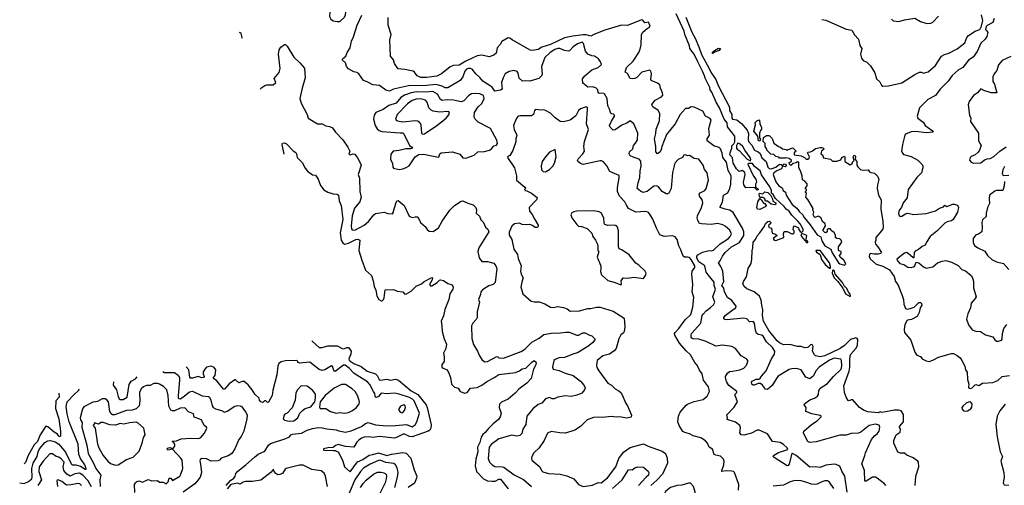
# Model space of a CAD drawing. Extents: x 1468344 to 1613994, y 525695 to 643861.
# Tile 24 of 256: x 1474407 to 1484887, y 608708 to 613663. Entities that reach past the tile are written whole.
import ezdxf

# ---------------------------------------------------------------- set-up
doc = ezdxf.new("R2010")
doc.units = 0

msp = doc.modelspace()

# ---------------------------------------------------------------- linework, layer by layer
at = {"layer": '0CON10XD'}
for points in [[(1477785, 613642), (1477815, 613644), (1477865, 613690), (1477874, 613715), (1477880, 613775), (1477875, 613789), (1477841, 613825), (1477815, 613840), (1477795, 613842), (1477761, 613825), (1477729, 613791), (1477708, 613745), (1477704, 613695), (1477720, 613670), (1477745, 613652), (1477785, 613642)], [(1480429, 613329), (1480409, 613409), (1480392, 613422), (1480343, 613407), (1480296, 613375), (1480258, 613332), (1480245, 613327), (1480205, 613336), (1480157, 613357), (1480134, 613356), (1480104, 613346), (1480053, 613315), (1479995, 613262), (1479960, 613165), (1479967, 613083), (1479959, 613065), (1479932, 613038), (1479835, 613009), (1479795, 613013), (1479758, 613008), (1479722, 613042), (1479713, 613093), (1479700, 613110), (1479665, 613123), (1479615, 613110), (1479575, 613085), (1479551, 613045), (1479535, 612995), (1479541, 612925), (1479525, 612912), (1479465, 612902), (1479435, 612946), (1479335, 613009), (1479305, 613049), (1479260, 613085), (1479221, 613135), (1479205, 613144), (1479185, 613143), (1479162, 613135), (1479143, 613115), (1479124, 613055), (1479095, 613015), (1478965, 612939), (1478935, 612939), (1478905, 612955), (1478835, 612974), (1478735, 612962), (1478545, 612960), (1478386, 612924), (1478343, 612903), (1478305, 612913), (1478235, 612964), (1478165, 612968), (1478105, 613001), (1478065, 613014), (1478015, 613087), (1477995, 613101), (1477965, 613109), (1477905, 613140), (1477886, 613165), (1477874, 613205), (1477838, 613235), (1477845, 613248), (1477878, 613275), (1477892, 613315), (1477926, 613364), (1477938, 613435), (1477960, 613480), (1477999, 613605), (1478050, 613710)], [(1482304, 610626), (1482299, 610679), (1482280, 610720), (1482225, 610766), (1482145, 610797), (1482117, 610825), (1482103, 610855), (1482110, 610875), (1482144, 610925), (1482162, 611015), (1482192, 611068), (1482201, 611115), (1482202, 611202), (1482210, 611235), (1482212, 611295), (1482237, 611323), (1482257, 611363), (1482286, 611394), (1482333, 611465), (1482344, 611495), (1482370, 611515), (1482387, 611517), (1482400, 611505), (1482398, 611492), (1482381, 611479), (1482378, 611465), (1482385, 611450), (1482410, 611445), (1482415, 611390), (1482452, 611382), (1482470, 611365), (1482428, 611335), (1482437, 611317), (1482455, 611313), (1482540, 611345), (1482538, 611385), (1482543, 611407), (1482575, 611410), (1482624, 611384), (1482640, 611385), (1482650, 611395), (1482650, 611415), (1482640, 611425), (1482642, 611455), (1482655, 611470), (1482695, 611448), (1482699, 611429), (1482715, 611407), (1482725, 611400), (1482735, 611406), (1482745, 611416), (1482746, 611435), (1482715, 611490), (1482688, 611518), (1482624, 611584), (1482596, 611626), (1482565, 611645), (1482545, 611675), (1482451, 611761), (1482425, 611804), (1482408, 611818), (1482407, 611845), (1482391, 611885), (1482302, 612012), (1482287, 612055), (1482229, 612099), (1482205, 612132), (1482165, 612132), (1482158, 612125), (1482216, 611996), (1482243, 611965), (1482248, 611935), (1482238, 611912), (1482238, 611885), (1482270, 611855), (1482255, 611848), (1482232, 611872), (1482215, 611878), (1482134, 611875), (1482114, 611905), (1482109, 611935), (1482129, 612015), (1482126, 612035), (1482095, 612058), (1482065, 612049), (1482035, 612074), (1481999, 612135), (1481992, 612192), (1481966, 612226), (1481967, 612245), (1481988, 612295), (1481988, 612322), (1482009, 612341), (1482018, 612362), (1482017, 612425), (1481942, 612522), (1481936, 612566), (1481904, 612605), (1481854, 612725), (1481818, 612785), (1481772, 612892), (1481757, 612915), (1481751, 612941), (1481701, 613041), (1481697, 613067), (1481676, 613115), (1481623, 613213), (1481587, 613297), (1481540, 613355), (1481535, 613385), (1481485, 613505), (1481479, 613539), (1481394, 613725)], [(1481498, 613688), (1481560, 613530), (1481596, 613466), (1481635, 613374), (1481662, 613292), (1481746, 613145), (1481764, 613105), (1481815, 613025), (1481844, 612954), (1481961, 612731), (1481963, 612695), (1481988, 612655), (1481986, 612615), (1481995, 612604), (1482038, 612598), (1482088, 612558), (1482148, 612488), (1482163, 612453), (1482160, 612390), (1482165, 612368), (1482198, 612328), (1482229, 612275), (1482268, 612258), (1482289, 612239), (1482305, 612191), (1482352, 612152), (1482368, 612095), (1482385, 612079), (1482405, 612075), (1482455, 612092), (1482495, 612124), (1482511, 612121), (1482525, 612110), (1482545, 612128), (1482556, 612126), (1482565, 612116), (1482564, 612105), (1482555, 612096), (1482527, 612103), (1482514, 612076), (1482464, 612056), (1482435, 612034), (1482428, 612015), (1482455, 611938), (1482488, 611895), (1482522, 611875), (1482533, 611845), (1482556, 611826), (1482566, 611795), (1482627, 611695), (1482677, 611657), (1482705, 611617), (1482740, 611590), (1482755, 611558), (1482820, 611480), (1482894, 611374), (1482933, 611353), (1482945, 611309), (1482975, 611257), (1483039, 611219), (1483055, 611182), (1483120, 611075), (1483135, 611064), (1483185, 611050), (1483200, 611065), (1483178, 611105), (1483140, 611135), (1483132, 611155), (1483150, 611175), (1483150, 611195), (1483125, 611202), (1483120, 611215), (1483122, 611245), (1483158, 611295), (1483150, 611315), (1483135, 611330), (1483103, 611333), (1483090, 611345), (1483090, 611375), (1483082, 611382), (1483080, 611395), (1483045, 611420), (1483035, 611438), (1483015, 611438), (1483000, 611425), (1483000, 611405), (1482987, 611393), (1482975, 611398), (1482958, 611415), (1482957, 611425), (1482985, 611470), (1482981, 611491), (1482952, 611515), (1482935, 611557), (1482905, 611572), (1482875, 611558), (1482864, 611564), (1482852, 611585), (1482860, 611615), (1482850, 611635), (1482852, 611655), (1482795, 611750), (1482773, 611773), (1482780, 611815), (1482770, 611825), (1482770, 611835), (1482780, 611845), (1482780, 611855), (1482772, 611862), (1482770, 611875), (1482790, 611895), (1482788, 611915), (1482763, 611943), (1482738, 611958), (1482735, 612000), (1482718, 612055), (1482700, 612085), (1482701, 612145), (1482685, 612149), (1482672, 612138), (1482639, 612131), (1482615, 612112), (1482601, 612125), (1482597, 612143), (1482622, 612155), (1482622, 612165), (1482596, 612186), (1482565, 612192), (1482555, 612188), (1482495, 612190), (1482485, 612200), (1482455, 612208), (1482435, 612227), (1482402, 612232), (1482360, 612275), (1482360, 612285), (1482340, 612315), (1482340, 612345), (1482320, 612365), (1482322, 612408), (1482355, 612432), (1482385, 612430), (1482415, 612398), (1482435, 612350), (1482482, 612315), (1482506, 612306), (1482525, 612288), (1482565, 612280), (1482575, 612270), (1482585, 612280), (1482635, 612298), (1482670, 612265), (1482650, 612245), (1482650, 612225), (1482725, 612214), (1482761, 612195), (1482778, 612178), (1482795, 612177), (1482811, 612189), (1482812, 612205), (1482791, 612245), (1482798, 612252), (1482822, 612258), (1482844, 612266), (1482878, 612291), (1482925, 612304), (1482945, 612303), (1482963, 612295), (1482966, 612285), (1482941, 612265), (1482932, 612235), (1482950, 612225), (1482963, 612193), (1483035, 612178), (1483058, 612158), (1483105, 612158), (1483145, 612170), (1483158, 612195), (1483185, 612210), (1483190, 612205), (1483190, 612155), (1483245, 612118), (1483270, 612135), (1483270, 612145), (1483290, 612165), (1483278, 612205), (1483284, 612216), (1483295, 612220), (1483302, 612205), (1483300, 612175), (1483317, 612155), (1483318, 612115), (1483327, 612097), (1483357, 612067), (1483375, 612062), (1483436, 612066), (1483452, 612045), (1483466, 612036), (1483505, 612029), (1483541, 611995), (1483552, 611962), (1483536, 611905), (1483532, 611865), (1483546, 611795), (1483576, 611746), (1483572, 611645), (1483595, 611515), (1483598, 611455), (1483594, 611436), (1483580, 611415), (1483520, 611345), (1483520, 611315), (1483512, 611295), (1483514, 611274), (1483542, 611245), (1483578, 611185), (1483568, 611175), (1483545, 611168), (1483499, 611169), (1483465, 611174), (1483451, 611169), (1483449, 611139), (1483463, 611113), (1483521, 611061), (1483595, 611040), (1483665, 611000), (1483715, 610930), (1483729, 610875), (1483755, 610844), (1483799, 610729), (1483812, 610685), (1483818, 610635), (1483835, 610591), (1483855, 610584), (1483885, 610589), (1483926, 610604), (1483975, 610652), (1483995, 610652), (1484004, 610644), (1484007, 610625), (1483990, 610595), (1483979, 610545), (1483960, 610505), (1483897, 610473), (1483856, 610464), (1483845, 610456), (1483827, 610415), (1483819, 610365), (1483825, 610334), (1483892, 610252), (1483933, 610123), (1483955, 610094), (1483995, 610078), (1484014, 610054)], [(1482944, 613664), (1482986, 613656), (1483205, 613561), (1483262, 613552), (1483291, 613501), (1483334, 613454), (1483348, 613388), (1483371, 613355), (1483357, 613295), (1483365, 613252), (1483385, 613230), (1483425, 613210), (1483463, 613173), (1483507, 613097), (1483525, 613032), (1483560, 613000), (1483580, 612965), (1483592, 612955), (1483655, 612958), (1483795, 612991), (1483935, 613081), (1483983, 613105), (1484006, 613106), (1484025, 613094), (1484075, 613109), (1484155, 613176), (1484217, 613273), (1484249, 613291), (1484295, 613305), (1484385, 613352), (1484465, 613418), (1484489, 613475), (1484505, 613493), (1484575, 613541), (1484625, 613557), (1484645, 613595), (1484657, 613655), (1484642, 613715)], [(1483687, 613667), (1483705, 613651), (1483764, 613644), (1483825, 613662), (1483935, 613679), (1483995, 613642), (1484062, 613622), (1484105, 613624), (1484127, 613635), (1484185, 613699)], [(1478417, 613165), (1478396, 613195), (1478384, 613234), (1478354, 613275), (1478348, 613445), (1478359, 613505), (1478329, 613605), (1478330, 613685)], [(1483627, 608707), (1483613, 608725), (1483535, 608784), (1483515, 608794), (1483485, 608794), (1483415, 608751), (1483403, 608753), (1483398, 608865), (1483371, 608935), (1483403, 609025), (1483408, 609055), (1483472, 609195), (1483505, 609234), (1483535, 609257), (1483555, 609285), (1483560, 609325), (1483555, 609347), (1483515, 609359), (1483449, 609345), (1483361, 609275), (1483335, 609264), (1483255, 609260), (1483205, 609243), (1483135, 609242), (1482885, 609170), (1482815, 609165), (1482794, 609175), (1482757, 609247), (1482750, 609265), (1482754, 609285), (1482835, 609356), (1482894, 609395), (1482937, 609437), (1482938, 609445), (1482925, 609451), (1482837, 609467), (1482774, 609494), (1482776, 609536), (1482758, 609565), (1482760, 609575), (1482815, 609618), (1482865, 609634), (1482897, 609655), (1482909, 609675), (1482914, 609716), (1482927, 609743), (1483005, 609791), (1483068, 609865), (1483149, 609945), (1483158, 609975), (1483152, 610035), (1483145, 610051), (1483075, 610061), (1483025, 610040), (1482917, 609965), (1482882, 609925), (1482855, 609873), (1482815, 609840), (1482775, 609859), (1482726, 609935), (1482675, 609951), (1482625, 609949), (1482595, 609940), (1482481, 609869), (1482465, 609853), (1482415, 609769), (1482365, 609728), (1482345, 609730), (1482313, 609773), (1482291, 609791), (1482265, 609791), (1482224, 609774), (1482212, 609775), (1482200, 609785), (1482197, 609805), (1482204, 609815), (1482245, 609839), (1482275, 609836), (1482285, 609841), (1482301, 609869), (1482352, 609925), (1482409, 610055), (1482440, 610105), (1482444, 610135), (1482419, 610175), (1482356, 610236), (1482320, 610295), (1482305, 610305), (1482265, 610314), (1482248, 610328), (1482237, 610357), (1482226, 610435), (1482215, 610452), (1482175, 610446), (1482145, 610479), (1482115, 610488), (1481935, 610470), (1481913, 610473), (1481901, 610481), (1481901, 610495), (1481915, 610514), (1482001, 610579), (1482028, 610595), (1482033, 610615), (1481986, 610675), (1481942, 610705), (1481910, 610765), (1481902, 610805), (1481881, 610835), (1481900, 610875), (1481889, 610985), (1481868, 611038), (1481844, 611075), (1481863, 611097), (1481886, 611145), (1481915, 611185), (1481982, 611245), (1482068, 611292), (1482115, 611365), (1482113, 611405), (1482100, 611445), (1482001, 611611), (1481964, 611634), (1481914, 611645), (1481864, 611665), (1481862, 611675), (1481888, 611722), (1481899, 611795), (1481945, 611821), (1481966, 611865), (1481976, 611914), (1481978, 612002), (1481949, 612059), (1481930, 612145), (1481892, 612195), (1481885, 612241), (1481865, 612289), (1481853, 612303), (1481795, 612321), (1481724, 612375), (1481725, 612395), (1481747, 612435), (1481740, 612505), (1481767, 612595), (1481755, 612611), (1481707, 612635), (1481679, 612689), (1481585, 612732), (1481555, 612734), (1481525, 612718), (1481495, 612719), (1481435, 612653), (1481383, 612555), (1481290, 612440), (1481241, 612315), (1481233, 612283), (1481225, 612258), (1481195, 612236), (1481176, 612255), (1481176, 612315), (1481162, 612395), (1481178, 612452), (1481182, 612498), (1481217, 612585), (1481219, 612665), (1481203, 612695), (1481145, 612735), (1481134, 612755), (1481144, 612776), (1481172, 612805), (1481238, 612842), (1481252, 612858), (1481249, 612885), (1481227, 612935), (1481221, 612971), (1481195, 612989), (1481127, 613017), (1481123, 613025), (1481133, 613085), (1481126, 613116), (1481115, 613126), (1481027, 613103), (1480975, 613046), (1480955, 613036), (1480925, 613032), (1480905, 613038), (1480875, 613090), (1480852, 613105), (1480866, 613155), (1480938, 613222), (1480997, 613313), (1481012, 613348), (1481022, 613395), (1481024, 613506), (1481039, 613531), (1481085, 613569), (1481105, 613578), (1481117, 613595), (1481100, 613635), (1481061, 613631), (1481039, 613659), (1481025, 613661), (1480875, 613601), (1480813, 613603), (1480635, 613550), (1480518, 613505), (1480485, 613487), (1480435, 613500), (1480405, 613501), (1480293, 613487), (1480205, 613468), (1480055, 613397), (1479965, 613372), (1479925, 613344), (1479865, 613334), (1479839, 613339), (1479648, 613448), (1479625, 613467), (1479605, 613470), (1479540, 613430), (1479522, 613398), (1479489, 613365), (1479478, 613305), (1479455, 613284), (1479405, 613267), (1479325, 613284), (1479275, 613278), (1479157, 613223), (1479085, 613180), (1479025, 613174), (1478989, 613161), (1478895, 613086), (1478848, 613062), (1478735, 613048), (1478675, 613047), (1478639, 613065), (1478610, 613105), (1478595, 613115), (1478505, 613134), (1478435, 613139), (1478417, 613165)], [(1484778, 613675), (1484765, 613632), (1484705, 613602), (1484695, 613589), (1484687, 613557), (1484700, 613545), (1484711, 613525), (1484701, 613485), (1484684, 613455), (1484638, 613412), (1484596, 613325), (1484555, 613265), (1484505, 613232), (1484444, 613155), (1484395, 613124), (1484332, 613068), (1484290, 613010), (1484205, 612925), (1484155, 612855), (1484074, 612815), (1483984, 612725), (1483959, 612635), (1483965, 612615), (1484022, 612572), (1484045, 612535), (1484119, 612485), (1484129, 612465), (1484055, 612458), (1483945, 612474), (1483895, 612471), (1483836, 612444), (1483826, 612434), (1483802, 612335), (1483794, 612265), (1483805, 612238), (1483815, 612229), (1483895, 612206), (1483965, 612169), (1484012, 612122), (1484021, 612105), (1484019, 612085), (1484006, 612034), (1483956, 611984), (1483862, 611855), (1483852, 611768), (1483810, 611715), (1483792, 611665), (1483768, 611635), (1483760, 611605), (1483768, 611578), (1483780, 611570), (1483795, 611571), (1483835, 611598), (1483855, 611603), (1483925, 611588), (1484055, 611601), (1484155, 611627), (1484195, 611658), (1484239, 611671), (1484255, 611689), (1484274, 611674), (1484338, 611698), (1484358, 611698), (1484388, 611688)], [(1476770, 613465), (1476774, 613475), (1476763, 613515), (1476755, 613523), (1476748, 613525)], [(1476968, 612922), (1476985, 612941), (1477015, 612962), (1477038, 612968), (1477105, 612969), (1477132, 612995), (1477115, 613038), (1477168, 613102), (1477178, 613145), (1477161, 613295), (1477167, 613343), (1477185, 613369), (1477225, 613398), (1477235, 613398), (1477255, 613380), (1477324, 613265), (1477390, 613205), (1477437, 613147), (1477447, 613045), (1477412, 612935), (1477389, 612825), (1477402, 612775), (1477467, 612655), (1477476, 612616), (1477578, 612555), (1477625, 612554), (1477665, 612534), (1477705, 612527), (1477735, 612511), (1477769, 612465), (1477845, 612384), (1477901, 612305), (1477919, 612265), (1477910, 612230), (1477925, 612226), (1477955, 612234), (1477975, 612231), (1478004, 612194), (1478029, 612139), (1478040, 612115), (1478011, 612015), (1478024, 611975), (1478026, 611835), (1478043, 611775), (1478028, 611725), (1477972, 611658), (1477947, 611575), (1477935, 611465), (1477937, 611437), (1477945, 611426), (1477975, 611424), (1478075, 611475), (1478121, 611515), (1478175, 611586), (1478195, 611599), (1478285, 611616), (1478325, 611600), (1478375, 611597), (1478387, 611615), (1478384, 611626), (1478413, 611717), (1478422, 611735), (1478435, 611740), (1478498, 611685), (1478553, 611573), (1478585, 611556), (1478616, 611566), (1478644, 611564), (1478674, 611504), (1478722, 611462), (1478745, 611430), (1478765, 611413), (1478809, 611409), (1478865, 611448), (1478903, 611517), (1478985, 611636), (1479036, 611685), (1479105, 611732), (1479125, 611736), (1479175, 611710), (1479234, 611694), (1479261, 611665), (1479269, 611639), (1479266, 611605), (1479301, 611571), (1479315, 611533), (1479343, 611503), (1479364, 611455), (1479390, 611435), (1479399, 611405), (1479293, 611235), (1479284, 611195), (1479298, 611128), (1479325, 611090), (1479385, 611089), (1479455, 611071), (1479474, 611045), (1479484, 611015), (1479469, 610865), (1479445, 610845), (1479400, 610830), (1479331, 610789), (1479314, 610765), (1479310, 610740), (1479290, 610685), (1479300, 610655), (1479276, 610555), (1479276, 610495), (1479265, 610474), (1479229, 610435), (1479215, 610405), (1479219, 610269), (1479236, 610205), (1479281, 610135), (1479300, 610085), (1479327, 610047), (1479355, 610022), (1479385, 610024), (1479485, 610080), (1479496, 610076), (1479505, 610063), (1479555, 610062), (1479745, 610132), (1479782, 610158), (1479859, 610231), (1479937, 610273), (1479985, 610311), (1480085, 610329), (1480135, 610328), (1480218, 610338), (1480255, 610336), (1480335, 610306), (1480355, 610306), (1480401, 610329), (1480425, 610332), (1480465, 610308), (1480495, 610300), (1480527, 610265), (1480528, 610255), (1480502, 610225), (1480453, 610185), (1480345, 610116), (1480305, 610107), (1480205, 610068), (1480145, 610064), (1480105, 610048), (1480091, 610035), (1480076, 609965), (1480084, 609944), (1480150, 609930), (1480211, 609901), (1480297, 609877), (1480375, 609815), (1480415, 609769), (1480424, 609745), (1480417, 609725), (1480391, 609689), (1480335, 609667), (1480275, 609653), (1480215, 609659), (1480135, 609645), (1480095, 609627), (1480075, 609628), (1480045, 609642), (1480002, 609628), (1479965, 609581), (1479925, 609566), (1479869, 609521), (1479804, 609445), (1479794, 609355), (1479763, 609305), (1479751, 609259), (1479731, 609239), (1479698, 609232), (1479645, 609242), (1479505, 609202), (1479425, 609142), (1479404, 609115), (1479393, 608993), (1479406, 608955), (1479435, 608926), (1479465, 608908), (1479544, 608906), (1479560, 608900), (1479669, 608819), (1479768, 608768), (1479855, 608694)], [(1483215, 608636), (1483188, 608805), (1483157, 608857), (1483135, 608911), (1483098, 608929), (1483075, 608931), (1482987, 608923), (1482925, 608896), (1482875, 608904), (1482815, 608901), (1482672, 609025), (1482632, 609048), (1482625, 609045), (1482595, 608935), (1482585, 608918), (1482575, 608914), (1482436, 609005), (1482428, 609015), (1482431, 609025), (1482484, 609056), (1482582, 609088), (1482576, 609105), (1482535, 609142), (1482502, 609162), (1482420, 609175), (1482366, 609256), (1482276, 609296), (1482255, 609296), (1482195, 609264), (1482115, 609241), (1482086, 609246), (1482073, 609265), (1482080, 609320), (1482072, 609345), (1482025, 609378), (1481938, 609408), (1481942, 609425), (1481935, 609458), (1482010, 609540), (1482045, 609595), (1482021, 609665), (1482023, 609677), (1482040, 609695), (1482038, 609705), (1481955, 609771), (1481933, 609805), (1481922, 609835), (1481920, 609865), (1481939, 609901), (1481962, 609918), (1481995, 609921), (1482073, 609937), (1482115, 609954), (1482142, 609985), (1482158, 610025), (1482157, 610037), (1482141, 610055), (1482086, 610086), (1482025, 610165), (1481985, 610184), (1481888, 610198), (1481815, 610188), (1481715, 610237), (1481635, 610262), (1481575, 610267), (1481560, 610275), (1481555, 610285), (1481553, 610305), (1481558, 610322), (1481658, 610432), (1481672, 610515), (1481680, 610530), (1481714, 610566), (1481761, 610599), (1481791, 610629), (1481807, 610655), (1481786, 610715), (1481814, 610795), (1481798, 610835), (1481799, 610869), (1481735, 610949), (1481714, 610975), (1481698, 611045), (1481634, 611085), (1481613, 611125), (1481613, 611147), (1481625, 611161), (1481675, 611190), (1481745, 611206), (1481775, 611203), (1481791, 611209), (1481863, 611277), (1481951, 611335), (1481969, 611355), (1481983, 611385), (1481964, 611424), (1481915, 611467), (1481890, 611480), (1481835, 611495), (1481765, 611485), (1481665, 611489), (1481644, 611495), (1481624, 611525), (1481618, 611555), (1481621, 611575), (1481663, 611665), (1481678, 611715), (1481672, 611745), (1481641, 611785), (1481640, 611805), (1481651, 611819), (1481699, 611845), (1481714, 611865), (1481737, 611955), (1481725, 612032), (1481697, 612067), (1481681, 612115), (1481635, 612178), (1481585, 612187), (1481535, 612217), (1481515, 612213), (1481493, 612223), (1481475, 612222), (1481462, 612195), (1481416, 612174), (1481379, 612135), (1481354, 612035), (1481342, 611865), (1481315, 611817), (1481295, 611807), (1481289, 611809), (1481246, 611836), (1481205, 611883), (1481185, 611894), (1481155, 611891), (1481085, 611834), (1481042, 611825), (1481015, 611837), (1480980, 611865), (1480988, 611925), (1481009, 611985), (1481011, 612055), (1481021, 612105), (1481018, 612158), (1481000, 612180), (1480946, 612195), (1480906, 612215), (1480894, 612235), (1480898, 612255), (1480932, 612289), (1480940, 612325), (1480960, 612350), (1480982, 612385), (1480986, 612454), (1480945, 612553), (1480905, 612588), (1480868, 612562), (1480815, 612542), (1480745, 612489), (1480725, 612486), (1480690, 612520), (1480686, 612535), (1480705, 612584), (1480736, 612635), (1480736, 612646), (1480726, 612656), (1480705, 612662), (1480696, 612676), (1480685, 612712), (1480666, 612745), (1480658, 612825), (1480632, 612872), (1480615, 612882), (1480575, 612876), (1480564, 612885), (1480562, 612915), (1480539, 612939), (1480505, 612948), (1480455, 612943), (1480399, 612989), (1480397, 613035), (1480421, 613065), (1480495, 613129), (1480563, 613155), (1480598, 613185), (1480587, 613215), (1480566, 613246), (1480525, 613273), (1480495, 613278), (1480455, 613296), (1480429, 613329)], [(1481785, 613302), (1481778, 613315), (1481801, 613335), (1481845, 613359), (1481867, 613355), (1481851, 613335), (1481802, 613318), (1481785, 613302)], [(1484955, 613272), (1484863, 613227), (1484826, 613184), (1484807, 613123), (1484778, 613085), (1484764, 613055), (1484764, 613005), (1484782, 612975), (1484808, 612885), (1484745, 612886), (1484669, 612909), (1484635, 612927), (1484600, 612885), (1484557, 612855), (1484513, 612793), (1484501, 612755), (1484516, 612645), (1484531, 612615), (1484528, 612578), (1484611, 612455), (1484612, 612375), (1484641, 612325), (1484624, 612275), (1484608, 612252), (1484577, 612223), (1484534, 612206), (1484523, 612195), (1484517, 612167), (1484533, 612145), (1484555, 612136), (1484635, 612141), (1484675, 612171), (1484705, 612183), (1484735, 612186), (1484775, 612207), (1484839, 612265), (1484905, 612309)], [(1478445, 612068), (1478485, 612075), (1478514, 612085), (1478551, 612109), (1478615, 612203), (1478655, 612229), (1478705, 612231), (1478865, 612200), (1478872, 612205), (1478870, 612215), (1478878, 612235), (1478894, 612246), (1479015, 612257), (1479092, 612232), (1479125, 612192), (1479155, 612188), (1479245, 612221), (1479284, 612256), (1479355, 612260), (1479406, 612274), (1479430, 612290), (1479455, 612320), (1479483, 612327), (1479493, 612345), (1479485, 612382), (1479419, 612505), (1479285, 612574), (1479254, 612605), (1479244, 612625), (1479249, 612675), (1479285, 612734), (1479325, 612770), (1479351, 612825), (1479345, 612855), (1479305, 612873), (1479255, 612878), (1479215, 612873), (1479188, 612855), (1479135, 612799), (1479105, 612788), (1479025, 612807), (1478955, 612811), (1478903, 612803), (1478886, 612815), (1478855, 612870), (1478805, 612897), (1478725, 612892), (1478635, 612896), (1478575, 612885), (1478501, 612859), (1478465, 612835), (1478415, 612773), (1478335, 612751), (1478275, 612708), (1478196, 612674), (1478179, 612645), (1478174, 612605), (1478189, 612535), (1478211, 612501), (1478232, 612482), (1478263, 612473), (1478455, 612458), (1478485, 612457), (1478495, 612449), (1478555, 612323), (1478582, 612305), (1478588, 612295), (1478565, 612289), (1478515, 612289), (1478445, 612271), (1478383, 612265), (1478357, 612233), (1478352, 612175), (1478374, 612135), (1478377, 612095), (1478385, 612081), (1478445, 612068)], [(1478695, 612446), (1478715, 612449), (1478845, 612538), (1478946, 612615), (1478975, 612650), (1478981, 612675), (1478965, 612687), (1478875, 612678), (1478808, 612688), (1478785, 612699), (1478761, 612725), (1478745, 612785), (1478726, 612806), (1478675, 612821), (1478625, 612818), (1478585, 612803), (1478535, 612766), (1478424, 612655), (1478408, 612605), (1478413, 612595), (1478428, 612588), (1478485, 612575), (1478615, 612590), (1478645, 612586), (1478665, 612567), (1478675, 612545), (1478684, 612455), (1478695, 612446)], [(1482059, 608655), (1482062, 608715), (1482016, 608845), (1482005, 608856), (1481988, 608858), (1481925, 608862), (1481880, 608855), (1481879, 608865), (1481902, 608925), (1481904, 608964), (1481898, 608985), (1481867, 609017), (1481815, 609027), (1481797, 609037), (1481781, 609091), (1481746, 609115), (1481726, 609156), (1481705, 609182), (1481655, 609214), (1481575, 609234), (1481537, 609257), (1481485, 609269), (1481465, 609280), (1481426, 609345), (1481410, 609385), (1481419, 609445), (1481438, 609485), (1481500, 609560), (1481515, 609571), (1481585, 609598), (1481680, 609620), (1481725, 609656), (1481747, 609705), (1481739, 609755), (1481686, 609826), (1481672, 609895), (1481642, 609932), (1481618, 609988), (1481592, 610015), (1481546, 610095), (1481499, 610139), (1481430, 610220), (1481380, 610305), (1481378, 610325), (1481383, 610335), (1481423, 610377), (1481490, 610470), (1481551, 610525), (1481570, 610605), (1481583, 610705), (1481566, 610766), (1481573, 610845), (1481559, 610955), (1481566, 610985), (1481591, 611025), (1481593, 611045), (1481555, 611111), (1481535, 611131), (1481515, 611137), (1481484, 611134), (1481467, 611145), (1481442, 611215), (1481421, 611255), (1481406, 611325), (1481385, 611353), (1481354, 611364), (1481265, 611356), (1481220, 611375), (1481183, 611443), (1481145, 611539), (1481114, 611594), (1481096, 611615), (1481065, 611623), (1480965, 611615), (1480885, 611652), (1480863, 611695), (1480846, 611726), (1480792, 611785), (1480771, 611835), (1480768, 611875), (1480789, 611985), (1480788, 612005), (1480688, 612048), (1480656, 612106), (1480620, 612150), (1480600, 612160), (1480585, 612162), (1480405, 612123), (1480375, 612134), (1480348, 612155), (1480345, 612165), (1480354, 612185), (1480400, 612235), (1480417, 612265), (1480411, 612315), (1480418, 612365), (1480461, 612495), (1480440, 612555), (1480452, 612712), (1480449, 612729), (1480435, 612736), (1480375, 612713), (1480356, 612695), (1480325, 612641), (1480265, 612595), (1480195, 612576), (1480160, 612580), (1480107, 612617), (1480057, 612667), (1480005, 612697), (1479985, 612703), (1479955, 612699), (1479905, 612706), (1479885, 612695), (1479874, 612655), (1479855, 612640), (1479735, 612640), (1479713, 612635), (1479694, 612616), (1479662, 612535), (1479669, 612495), (1479697, 612435), (1479687, 612395), (1479686, 612364), (1479655, 612270), (1479623, 612217), (1479604, 612206), (1479600, 612195), (1479674, 612085), (1479695, 612000), (1479696, 611955), (1479785, 611882), (1479789, 611871), (1479780, 611855), (1479790, 611845), (1479805, 611843), (1479856, 611816), (1479915, 611770), (1479906, 611744), (1479830, 611665), (1479833, 611625), (1479861, 611591), (1479888, 611535), (1479926, 611475), (1479926, 611464), (1479918, 611452), (1479895, 611452), (1479865, 611474), (1479835, 611484), (1479805, 611478), (1479755, 611484), (1479726, 611496), (1479675, 611492), (1479644, 611465), (1479618, 611402), (1479618, 611368), (1479644, 611324), (1479665, 611222), (1479704, 611165), (1479713, 611123), (1479746, 611045), (1479736, 610985), (1479745, 610955), (1479767, 610915), (1479755, 610885), (1479741, 610821), (1479763, 610745), (1479849, 610669), (1479882, 610662), (1479935, 610661), (1479995, 610638), (1480055, 610602), (1480085, 610599), (1480135, 610609), (1480195, 610599), (1480235, 610586), (1480265, 610560), (1480365, 610565), (1480455, 610590), (1480485, 610588), (1480545, 610602), (1480585, 610604), (1480725, 610562), (1480842, 610485), (1480849, 610395), (1480840, 610345), (1480835, 610332), (1480805, 610308), (1480782, 610265), (1480755, 610163), (1480735, 610140), (1480685, 610105), (1480615, 610085), (1480591, 610069), (1480554, 610035), (1480547, 609987), (1480551, 609961), (1480570, 609925), (1480668, 609795), (1480705, 609775), (1480744, 609735), (1480785, 609714), (1480804, 609695), (1480824, 609665), (1480856, 609585), (1480875, 609554), (1480920, 609455), (1480915, 609432), (1480865, 609421), (1480795, 609438), (1480755, 609432), (1480705, 609441), (1480605, 609428), (1480565, 609433), (1480515, 609429), (1480445, 609406), (1480377, 609333), (1480317, 609293), (1480215, 609264), (1480156, 609266), (1480065, 609281), (1480025, 609262), (1479988, 609185), (1479936, 609105), (1479878, 609055), (1479858, 609015), (1479854, 608995), (1479859, 608975), (1479942, 608905), (1479959, 608865), (1479975, 608852), (1480035, 608832), (1480160, 608825), (1480230, 608810), (1480304, 608775), (1480355, 608718), (1480405, 608694), (1480505, 608711), (1480565, 608736), (1480597, 608735), (1480663, 608787), (1480751, 608905), (1480785, 608994), (1480835, 609061), (1480905, 609109), (1481045, 609150), (1481095, 609123), (1481245, 609071), (1481279, 609045), (1481299, 608995), (1481301, 608945), (1481249, 608825), (1481188, 608762), (1481124, 608706)], [(1482285, 612370), (1482270, 612375), (1482262, 612422), (1482220, 612475), (1482238, 612545), (1482235, 612570), (1482252, 612588), (1482275, 612598), (1482282, 612592), (1482283, 612553), (1482302, 612515), (1482302, 612498), (1482290, 612485), (1482280, 612455), (1482280, 612405), (1482290, 612395), (1482285, 612370)], [(1477220, 612231), (1477200, 612335), (1477205, 612347), (1477225, 612352), (1477245, 612342), (1477318, 612268), (1477345, 612251), (1477354, 612235), (1477360, 612195), (1477412, 612142), (1477444, 612084), (1477471, 612051), (1477525, 612013), (1477555, 612008), (1477584, 611965), (1477610, 611900), (1477645, 611851), (1477685, 611826), (1477745, 611808), (1477785, 611806), (1477799, 611795), (1477807, 611735), (1477828, 611685), (1477846, 611535), (1477818, 611395), (1477828, 611315), (1477845, 611288), (1477865, 611275), (1477905, 611285), (1477985, 611325), (1478007, 611327), (1478026, 611316), (1478018, 611205), (1478048, 611105), (1478089, 610999), (1478150, 610940), (1478170, 610885), (1478179, 610825), (1478197, 610785), (1478208, 610725), (1478231, 610685), (1478255, 610671), (1478265, 610672), (1478279, 610685), (1478287, 610703), (1478295, 610788), (1478385, 610790), (1478424, 610774), (1478485, 610768), (1478505, 610742), (1478525, 610746), (1478572, 610775), (1478625, 610826), (1478685, 610853), (1478712, 610878), (1478795, 610918), (1478802, 610915), (1478798, 610895), (1478770, 610845), (1478780, 610830), (1478795, 610832), (1478851, 610865), (1478875, 610891), (1478885, 610894), (1478916, 610886), (1478965, 610854), (1479010, 610840), (1479020, 610815), (1479017, 610795), (1478986, 610745), (1478976, 610685), (1478932, 610578), (1478918, 610512), (1478892, 610455), (1478901, 610405), (1478902, 610345), (1478925, 610268), (1478950, 610210), (1478943, 610165), (1478919, 610115), (1478923, 610075), (1478926, 610025), (1478899, 609995), (1478900, 609965), (1478913, 609953), (1478949, 609939), (1478968, 609918), (1478992, 609855), (1479003, 609785), (1479035, 609753), (1479075, 609743), (1479096, 609705), (1479145, 609690), (1479169, 609695), (1479205, 609741), (1479275, 609750), (1479325, 609772), (1479375, 609809), (1479465, 609857), (1479505, 609886), (1479685, 609910), (1479725, 609926), (1479755, 609948), (1479795, 609954), (1479855, 610014), (1479875, 610031), (1479885, 610031), (1479900, 610020), (1479903, 610005), (1479895, 609975), (1479876, 609944), (1479852, 609845), (1479805, 609793), (1479720, 609730), (1479682, 609688), (1479605, 609625), (1479535, 609592), (1479515, 609571), (1479511, 609535), (1479531, 609475), (1479521, 609435), (1479503, 609407), (1479445, 609362), (1479395, 609313), (1479361, 609269), (1479335, 609247), (1479319, 609221), (1479305, 609164), (1479279, 609115), (1479283, 609063), (1479261, 608985), (1479254, 608915), (1479268, 608855), (1479345, 608775), (1479387, 608757), (1479435, 608751), (1479467, 608753), (1479505, 608772), (1479525, 608772), (1479605, 608672)], [(1482185, 612162), (1482189, 612175), (1482183, 612195), (1482125, 612275), (1482105, 612315), (1482075, 612339), (1482055, 612347), (1482046, 612344), (1482037, 612325), (1482037, 612297), (1482044, 612284), (1482065, 612272), (1482149, 612179), (1482185, 612162)], [(1480005, 612044), (1480045, 612068), (1480080, 612105), (1480099, 612135), (1480117, 612205), (1480105, 612280), (1480045, 612254), (1480002, 612205), (1479967, 612153), (1479957, 612107), (1479960, 612065), (1479977, 612047), (1480005, 612044)], [(1484890, 612100), (1484870, 612065), (1484863, 612025), (1484875, 612005), (1484935, 612010)], [(1484888, 611942), (1484884, 611896), (1484870, 611845), (1484805, 611844), (1484785, 611838), (1484730, 611795), (1484725, 611755), (1484729, 611705), (1484706, 611665), (1484693, 611605), (1484695, 611570), (1484656, 611534), (1484649, 611505), (1484652, 611455), (1484646, 611405), (1484605, 611377), (1484585, 611372), (1484556, 611335), (1484555, 611290), (1484571, 611261), (1484605, 611236), (1484681, 611201), (1484706, 611155), (1484755, 611111), (1484805, 611087), (1484877, 611067), (1484935, 611006)], [(1482445, 611692), (1482405, 611700), (1482365, 611732), (1482345, 611730), (1482338, 611755), (1482315, 611770), (1482285, 611770), (1482278, 611802), (1482282, 611818), (1482315, 611810), (1482338, 611832), (1482370, 611825), (1482402, 611792), (1482420, 611755), (1482423, 611733), (1482456, 611715), (1482455, 611698), (1482445, 611692)], [(1482285, 611644), (1482258, 611645), (1482254, 611665), (1482264, 611726), (1482285, 611760), (1482302, 611745), (1482315, 611720), (1482325, 611710), (1482335, 611710), (1482352, 611685), (1482348, 611675), (1482285, 611644)], [(1480805, 610840), (1480813, 610847), (1480808, 610885), (1480830, 610915), (1480875, 610913), (1480945, 610923), (1481045, 610910), (1481068, 610942), (1481073, 610965), (1481065, 610988), (1480995, 611052), (1480965, 611072), (1480895, 611160), (1480815, 611213), (1480788, 611225), (1480780, 611245), (1480779, 611415), (1480770, 611455), (1480758, 611468), (1480736, 611476), (1480665, 611474), (1480635, 611482), (1480626, 611496), (1480624, 611555), (1480595, 611607), (1480575, 611618), (1480515, 611629), (1480335, 611626), (1480305, 611619), (1480285, 611607), (1480274, 611585), (1480283, 611555), (1480335, 611482), (1480355, 611467), (1480385, 611463), (1480445, 611442), (1480495, 611390), (1480508, 611355), (1480536, 611316), (1480556, 611275), (1480562, 611248), (1480560, 611205), (1480570, 611195), (1480554, 611135), (1480592, 611045), (1480592, 611018), (1480588, 610982), (1480599, 610949), (1480665, 610887), (1480745, 610866), (1480805, 610840)], [(1484388, 611688), (1484399, 611665), (1484390, 611615), (1484341, 611535), (1484326, 611524), (1484278, 611512), (1484255, 611499), (1484167, 611413), (1484097, 611355), (1484057, 611295), (1484045, 611262), (1484012, 611248), (1483972, 611218), (1483938, 611201), (1483928, 611185), (1483922, 611128), (1483915, 611127), (1483865, 611176), (1483845, 611186), (1483825, 611178), (1483742, 611115), (1483748, 611095), (1483775, 611068), (1483816, 611056), (1483860, 611030), (1483895, 611024), (1483929, 611035), (1483947, 611083), (1483975, 611074), (1484025, 611031), (1484055, 611017), (1484126, 611034), (1484174, 611075), (1484224, 611094), (1484265, 611101), (1484325, 611084), (1484395, 611046), (1484434, 611004), (1484475, 610989), (1484532, 610942), (1484549, 610915), (1484557, 610875), (1484558, 610808), (1484586, 610715), (1484578, 610695), (1484533, 610647), (1484526, 610595), (1484498, 610532), (1484484, 610475), (1484506, 610415), (1484545, 610363), (1484585, 610349), (1484634, 610344), (1484685, 610308), (1484765, 610288), (1484786, 610256), (1484805, 610243), (1484825, 610240), (1484855, 610251), (1484865, 610262), (1484867, 610325), (1484881, 610375), (1484915, 610418)], [(1482795, 611290), (1482796, 611305), (1482782, 611312), (1482776, 611326), (1482785, 611365), (1482732, 611388), (1482722, 611375), (1482728, 611355), (1482782, 611292), (1482795, 611290)], [(1483025, 611017), (1483035, 611018), (1483037, 611035), (1483025, 611074), (1482927, 611205), (1482880, 611205), (1482888, 611188), (1482925, 611163), (1482942, 611112), (1482979, 611059), (1483025, 611017)], [(1483245, 610717), (1483250, 610725), (1483245, 610743), (1483230, 610760), (1483208, 610805), (1483181, 610831), (1483165, 610867), (1483088, 610955), (1483080, 610985), (1483065, 610996), (1483057, 610993), (1483054, 610965), (1483077, 610915), (1483115, 610878), (1483167, 610807), (1483198, 610745), (1483245, 610717)], [(1483938, 608705), (1483944, 608804), (1483978, 608905), (1483973, 608953), (1483966, 608966), (1483915, 609001), (1483848, 609028), (1483825, 609049), (1483781, 609051), (1483755, 609062), (1483712, 609155), (1483710, 609185), (1483737, 609245), (1483779, 609275), (1483783, 609303), (1483770, 609325), (1483772, 609335), (1483812, 609385), (1483815, 609460), (1483790, 609500), (1483759, 609509), (1483715, 609509), (1483645, 609492), (1483584, 609484), (1483565, 609488), (1483545, 609478), (1483435, 609490), (1483394, 609504), (1483345, 609537), (1483275, 609618), (1483255, 609618), (1483235, 609608), (1483225, 609612), (1483204, 609644), (1483187, 609695), (1483180, 609765), (1483237, 609923), (1483244, 609965), (1483241, 610041), (1483245, 610084), (1483254, 610105), (1483307, 610163), (1483324, 610196), (1483328, 610258), (1483320, 610270), (1483305, 610277), (1483251, 610259), (1483187, 610195), (1483141, 610165), (1482975, 610087), (1482926, 610076), (1482876, 610086), (1482865, 610098), (1482846, 610136), (1482851, 610185), (1482840, 610205), (1482825, 610201), (1482796, 610174), (1482765, 610169), (1482726, 610186), (1482685, 610184), (1482605, 610206), (1482535, 610204), (1482495, 610223), (1482469, 610245), (1482380, 610355), (1482325, 610455), (1482313, 610515), (1482317, 610575), (1482304, 610626)], [(1477515, 610249), (1477521, 610241), (1477595, 610174), (1477625, 610174), (1477685, 610191), (1477745, 610192), (1477785, 610192), (1477845, 610159), (1477865, 610162), (1477889, 610175), (1477905, 610173), (1477935, 610135), (1477933, 610105), (1477911, 610055), (1477915, 610041), (1477933, 610025), (1477965, 610005), (1478042, 609972), (1478105, 609921), (1478194, 609895), (1478212, 609875), (1478233, 609835), (1478245, 609827), (1478315, 609838), (1478355, 609826), (1478405, 609836), (1478439, 609825), (1478574, 609714), (1478644, 609674), (1478717, 609587), (1478734, 609565), (1478745, 609537), (1478785, 609352), (1478784, 609315), (1478772, 609295), (1478756, 609284), (1478585, 609223), (1478555, 609228), (1478495, 609255), (1478425, 609219), (1478395, 609211), (1478235, 609226), (1478165, 609216), (1478125, 609224), (1478075, 609221), (1478045, 609211), (1478015, 609189), (1477994, 609166), (1477965, 609115), (1477875, 609121), (1477795, 609142), (1477768, 609132), (1477745, 609111), (1477685, 609108), (1477642, 609095), (1477640, 609085), (1477645, 609083), (1477745, 609077), (1477765, 609078), (1477799, 609059), (1477846, 608966), (1477864, 608905), (1477925, 608852), (1478002, 608958), (1478058, 608982), (1478125, 609030), (1478165, 609034), (1478225, 609054), (1478315, 609025), (1478365, 609039), (1478485, 609058), (1478520, 609050), (1478569, 608995), (1478605, 608872), (1478634, 608805), (1478632, 608785), (1478608, 608732), (1478541, 608685)], [(1476605, 608705), (1476651, 608759), (1476685, 608785), (1476700, 608805), (1476707, 608835), (1476730, 608860), (1476815, 608924), (1476905, 609009), (1476945, 609039), (1477015, 609072), (1477054, 609136), (1477075, 609154), (1477238, 609205), (1477280, 609225), (1477294, 609245), (1477309, 609251), (1477405, 609264), (1477465, 609296), (1477525, 609314), (1477585, 609324), (1477625, 609320), (1477675, 609307), (1477775, 609298), (1477805, 609287), (1477875, 609275), (1477935, 609287), (1478045, 609332), (1478086, 609364), (1478115, 609376), (1478195, 609351), (1478315, 609340), (1478405, 609343), (1478525, 609356), (1478585, 609331), (1478615, 609351), (1478635, 609385), (1478661, 609475), (1478605, 609605), (1478587, 609625), (1478555, 609642), (1478445, 609678), (1478395, 609687), (1478315, 609682), (1478255, 609689), (1478225, 609652), (1478205, 609643), (1478195, 609645), (1478189, 609655), (1478187, 609685), (1478174, 609705), (1478135, 609779), (1478110, 609810), (1477966, 609896), (1477912, 609955), (1477872, 609985), (1477855, 609985), (1477765, 609920), (1477754, 609924), (1477735, 609971), (1477725, 609979), (1477655, 609936), (1477625, 609930), (1477595, 609941), (1477495, 610019), (1477385, 610008), (1477367, 610015), (1477366, 610026), (1477356, 610036), (1477235, 610031), (1477189, 610021), (1477165, 610004), (1477155, 609975), (1477145, 609884), (1477101, 609719), (1477093, 609665), (1477055, 609592), (1477045, 609590), (1477037, 609597), (1477025, 609608), (1477014, 609606), (1476995, 609590), (1476975, 609597), (1476961, 609615), (1476956, 609636), (1476908, 609678), (1476880, 609725), (1476838, 609778), (1476795, 609811), (1476775, 609811), (1476738, 609798), (1476705, 609830), (1476695, 609830), (1476635, 609788), (1476585, 609731), (1476575, 609731), (1476505, 609819), (1476470, 609845), (1476468, 609855), (1476489, 609875), (1476495, 609935), (1476475, 609960), (1476445, 609974), (1476396, 609965), (1476377, 609945), (1476359, 609915), (1476359, 609895), (1476371, 609865), (1476363, 609855), (1476345, 609851), (1476305, 609865), (1476245, 609847), (1476225, 609848), (1476218, 609858), (1476206, 609935), (1476177, 609969)], [(1484014, 610054), (1484055, 610031), (1484085, 610024), (1484125, 610038), (1484185, 610070), (1484325, 610110), (1484345, 610110), (1484385, 610090), (1484416, 610065), (1484435, 610037), (1484466, 609975), (1484473, 609935), (1484492, 609912), (1484496, 609835), (1484510, 609785), (1484504, 609755), (1484507, 609745), (1484525, 609739), (1484545, 609744), (1484575, 609777), (1484585, 609780), (1484615, 609770), (1484656, 609794), (1484765, 609801), (1484817, 609823), (1484865, 609865), (1484943, 609877)], [(1475931, 609918), (1475948, 609908), (1476055, 609907), (1476095, 609879), (1476106, 609855), (1476107, 609825), (1476094, 609665), (1476095, 609635), (1476100, 609630), (1476115, 609629), (1476145, 609644), (1476194, 609686), (1476215, 609703), (1476245, 609710), (1476349, 609659), (1476415, 609654), (1476427, 609645), (1476442, 609615), (1476457, 609555), (1476467, 609537), (1476492, 609522), (1476555, 609505), (1476585, 609486), (1476615, 609498), (1476695, 609551), (1476725, 609558), (1476755, 609555), (1476769, 609545), (1476815, 609485), (1476828, 609455), (1476825, 609415), (1476794, 609285), (1476765, 609228), (1476740, 609195), (1476696, 609095), (1476665, 609048), (1476625, 609020), (1476552, 608998), (1476534, 608976), (1476515, 608970), (1476446, 608966), (1476395, 608989), (1476345, 608993), (1476329, 608981), (1476323, 608967), (1476332, 608932), (1476342, 608845), (1476326, 608795), (1476307, 608765), (1476270, 608725), (1476148, 608635)], [(1475407, 609809), (1475402, 609775), (1475438, 609725), (1475455, 609652), (1475465, 609629), (1475475, 609621), (1475509, 609621), (1475549, 609645), (1475571, 609779), (1475595, 609817), (1475638, 609841), (1475658, 609861)], [(1474407, 608734), (1474455, 608726), (1474502, 608748), (1474535, 608775), (1474540, 608795), (1474537, 608885), (1474550, 608945), (1474593, 609015), (1474603, 609065), (1474618, 609095), (1474675, 609162), (1474705, 609180), (1474735, 609183), (1474785, 609170), (1474825, 609145), (1474895, 609059), (1474955, 608936), (1474967, 608927), (1475005, 608926), (1475055, 608913), (1475105, 608881), (1475115, 608880), (1475115, 608884), (1475100, 608925), (1475054, 608994), (1475038, 609035), (1475028, 609145), (1474932, 609385), (1474913, 609467), (1474901, 609545), (1474912, 609595), (1474985, 609675), (1475032, 609715), (1475042, 609732)], [(1475633, 608633), (1475630, 608715), (1475638, 608735), (1475655, 608750), (1475675, 608754), (1475715, 608742), (1475775, 608771), (1475815, 608755), (1475875, 608758), (1475895, 608740), (1475935, 608740), (1475965, 608724), (1475986, 608744), (1475998, 608785), (1476015, 608784), (1476035, 608760), (1476110, 608805), (1476123, 608825), (1476144, 608885), (1476135, 608975), (1476123, 608995), (1476035, 609094), (1475985, 609082), (1475977, 609103), (1476005, 609110), (1476035, 609098), (1476049, 609111), (1476057, 609125), (1476058, 609145), (1476049, 609159), (1476028, 609175), (1476035, 609179), (1476075, 609181), (1476125, 609201), (1476225, 609209), (1476315, 609206), (1476335, 609216), (1476375, 609261), (1476399, 609315), (1476396, 609326), (1476370, 609345), (1476343, 609403), (1476323, 609413), (1476264, 609434), (1476255, 609468), (1476205, 609490), (1476165, 609534), (1476115, 609527), (1476055, 609501), (1476035, 609500), (1476017, 609507), (1475995, 609549), (1475987, 609665), (1475972, 609725), (1475938, 609758), (1475895, 609785), (1475875, 609790), (1475835, 609791), (1475795, 609771), (1475755, 609770), (1475724, 609756), (1475700, 609735), (1475681, 609695), (1475684, 609605), (1475677, 609555), (1475645, 609522), (1475605, 609506), (1475545, 609503), (1475415, 609458), (1475395, 609459), (1475380, 609470), (1475366, 609495), (1475351, 609595), (1475335, 609618), (1475315, 609629), (1475285, 609629), (1475235, 609598), (1475215, 609595), (1475185, 609594), (1475088, 609542), (1475077, 609523), (1475051, 609425), (1475055, 609405), (1475071, 609375), (1475069, 609325), (1475122, 609135), (1475137, 609047), (1475193, 608945), (1475217, 608885), (1475269, 608815), (1475259, 608765), (1475262, 608695)], [(1477275, 609389), (1477325, 609393), (1477368, 609425), (1477389, 609475), (1477416, 609505), (1477444, 609526), (1477505, 609542), (1477548, 609595), (1477557, 609635), (1477557, 609677), (1477526, 609715), (1477465, 609764), (1477404, 609766), (1477364, 609725), (1477347, 609693), (1477338, 609615), (1477308, 609532), (1477254, 609476), (1477228, 609465), (1477220, 609455), (1477211, 609415), (1477225, 609402), (1477275, 609389)], [(1477865, 609476), (1477905, 609484), (1477949, 609505), (1477993, 609537), (1478019, 609575), (1478024, 609596), (1478007, 609657), (1477978, 609705), (1477945, 609735), (1477875, 609779), (1477831, 609779), (1477755, 609740), (1477657, 609665), (1477605, 609595), (1477598, 609538), (1477605, 609524), (1477665, 609524), (1477714, 609494), (1477775, 609477), (1477815, 609484), (1477865, 609476)], [(1474824, 609687), (1474826, 609645), (1474793, 609605), (1474787, 609525), (1474823, 609415), (1474842, 609285), (1474840, 609230), (1474836, 609224), (1474825, 609231), (1474811, 609251), (1474775, 609272), (1474705, 609331), (1474685, 609336), (1474625, 609245), (1474596, 609175), (1474562, 609138), (1474497, 609025), (1474469, 608951), (1474454, 608938)], [(1478475, 609480), (1478485, 609482), (1478504, 609505), (1478512, 609535), (1478510, 609555), (1478495, 609565), (1478461, 609549), (1478438, 609515), (1478455, 609486), (1478475, 609480)], [(1484475, 609496), (1484495, 609502), (1484529, 609521), (1484542, 609538), (1484543, 609575), (1484525, 609595), (1484505, 609593), (1484479, 609581), (1484448, 609555), (1484436, 609535), (1484437, 609517), (1484451, 609501), (1484475, 609496)], [(1484895, 609572), (1484839, 609501), (1484812, 609445), (1484796, 609355), (1484812, 609222), (1484841, 609065), (1484866, 609015), (1484850, 608965), (1484881, 608845), (1484884, 608795), (1484874, 608735), (1484885, 608714), (1484935, 608710)], [(1475425, 608921), (1475455, 608924), (1475545, 608981), (1475615, 609008), (1475679, 609071), (1475712, 609158), (1475726, 609215), (1475743, 609245), (1475727, 609315), (1475668, 609368), (1475648, 609378), (1475575, 609373), (1475515, 609360), (1475475, 609365), (1475425, 609349), (1475365, 609353), (1475295, 609376), (1475275, 609375), (1475245, 609359), (1475205, 609374), (1475189, 609345), (1475209, 609315), (1475235, 609145), (1475251, 609101), (1475295, 609025), (1475345, 608964), (1475375, 608941), (1475425, 608921)], [(1475170, 608690), (1475137, 608755), (1475078, 608815), (1475045, 608836), (1474995, 608831), (1474945, 608806), (1474908, 608828), (1474875, 608865), (1474870, 608905), (1474879, 608955), (1474850, 608990), (1474825, 609009), (1474795, 609014), (1474755, 609042), (1474728, 609042), (1474655, 608965), (1474615, 608905), (1474611, 608855), (1474639, 608765), (1474601, 608705)], [(1478398, 608685), (1478429, 608795), (1478435, 608845), (1478424, 608894), (1478407, 608927), (1478389, 608939), (1478305, 608950), (1478245, 608974), (1478225, 608973), (1478136, 608934), (1478065, 608890), (1478035, 608856), (1477975, 608765), (1477915, 608625)], [(1477683, 608695), (1477662, 608805), (1477646, 608836), (1477615, 608861), (1477515, 608877), (1477425, 608921), (1477385, 608922), (1477244, 608886), (1477231, 608879), (1477203, 608835), (1477175, 608822), (1477155, 608821), (1477134, 608834), (1477115, 608855), (1477113, 608873), (1477105, 608876), (1477085, 608846), (1476975, 608764), (1476885, 608747), (1476812, 608748), (1476785, 608741), (1476755, 608721), (1476725, 608731), (1476653, 608717), (1476615, 608672)], [(1480715, 608675), (1480821, 608765), (1480885, 608871), (1480905, 608877), (1480926, 608874), (1480955, 608894), (1480985, 608904), (1481045, 608901), (1481095, 608859), (1481102, 608845), (1481098, 608815), (1481076, 608796), (1480994, 608705)], [(1475065, 608705), (1475046, 608725), (1475025, 608728), (1474955, 608713), (1474905, 608709), (1474855, 608749), (1474815, 608766), (1474806, 608764), (1474802, 608755), (1474809, 608695)], [(1478035, 608685), (1478062, 608728), (1478096, 608764), (1478172, 608825), (1478215, 608848), (1478255, 608849), (1478281, 608841), (1478306, 608826), (1478312, 608805), (1478308, 608775), (1478295, 608735), (1478237, 608615)], [(1481365, 608406), (1481405, 608412), (1481535, 608450), (1481555, 608466), (1481581, 608505), (1481598, 608565), (1481596, 608635), (1481578, 608695), (1481545, 608730), (1481525, 608730), (1481455, 608711), (1481405, 608707), (1481335, 608683), (1481285, 608646), (1481262, 608605), (1481243, 608515), (1481252, 608482), (1481335, 608412), (1481365, 608406)], [(1483072, 608675), (1483025, 608741), (1483005, 608755), (1482975, 608755), (1482944, 608746), (1482895, 608721), (1482865, 608716), (1482835, 608719), (1482785, 608738), (1482725, 608756), (1482658, 608758), (1482606, 608744), (1482535, 608709), (1482425, 608700)]]:
    msp.add_lwpolyline(points, dxfattribs=at)

doc.saveas('drawing.dxf')
